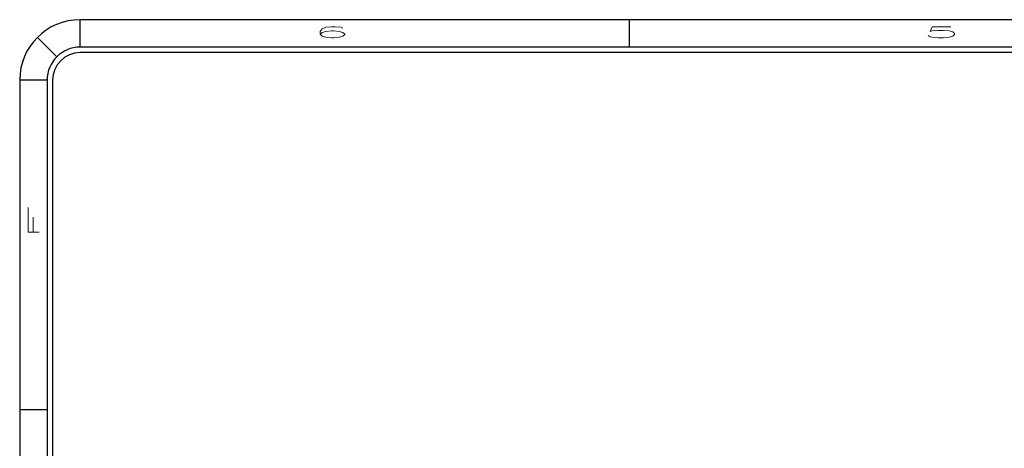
# Model space of a CAD drawing. Header units: inches. Extents: x 7.3 to 43.3, y -43.5 to -20.4.
# Tile 39 of 136: x 7.5 to 16.5, y -24.3 to -20.4. Entities that reach past the tile are written whole.
import ezdxf

# ---------------------------------------------------------------- set-up
doc = ezdxf.new("R2010")
doc.units = ezdxf.units.IN
doc.header["$LTSCALE"] = 0.5
doc.header["$MEASUREMENT"] = 0
doc.layers.add('SID-M-D', color=42, linetype='Continuous')
doc.layers.add('SID-M-S', color=105, linetype='Continuous')
doc.styles.add('R', font='ROMAND.SHX')

# ---------------------------------------------------------------- blocks, each defined once
blk = doc.blocks.new('*U11')
at = {"layer": 'SID-M-S'}
for p, q in [((0, 22.55), (-34, 22.55)), ((-34, 22.3), (-34, 22.55)), ((-29, 22.55), (-29, 22.3)), ((-34.2121, 22.2121), (-34.3889, 22.3889)), ((0, 22.3), (-34, 22.3)), ((0, 22.25), (-34, 22.25)), ((-34.3, 22), (-34.55, 22)), ((-34.55, 22), (-34.55, 0)), ((-34.3, 22), (-34.3, 0)), ((-34.25, 22), (-34.25, 0)), ((-34.55, 19), (-34.3, 19))]:
    blk.add_line(p, q, dxfattribs=at)
for radius in [0.55, 0.3, 0.25]:
    blk.add_arc((-34, 22), radius, 90, 180, dxfattribs=at)
at = {"layer": 'SID-M-D', "style": 'R', "width": 4}
for s, p in [('6', (-31.882, 22.3857)), ('5', (-26.3275, 22.3857))]:
    blk.add_text(s, height=0.1, dxfattribs=at).set_placement(p)
blk.add_text('F', height=0.1, rotation=90, dxfattribs=at).set_placement((-34.3738, 20.5471))

msp = doc.modelspace()

# ---------------------------------------------------------------- block references
at = {"layer": 'SID-M-D'}
msp.add_blockref('*U11', (42.0913, -42.9132), dxfattribs=at)

doc.saveas('drawing.dxf')
